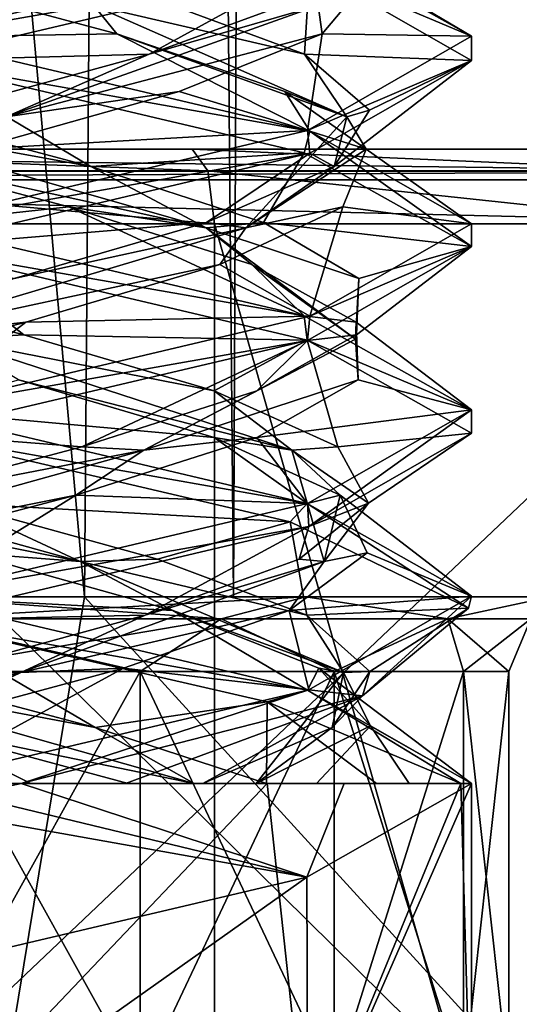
# Model space of a CAD drawing. Header units: millimetres. Extents: x -18.9 to 18.9, y -8.8 to 39.
# Tile 36 of 256: x 0.3 to 1.6, y -4.6 to -2. Entities that reach past the tile are written whole.
import ezdxf

# ---------------------------------------------------------------- set-up
doc = ezdxf.new("R2010")
doc.units = ezdxf.units.MM
doc.header["$LTSCALE"] = 41.718519
for name, color, linetype in [('1', 7, 'CONTINUOUS'), ('1224', 7, 'CONTINUOUS'), ('1232', 7, 'CONTINUOUS'), ('1238', 7, 'CONTINUOUS'), ('1251', 7, 'CONTINUOUS'), ('1253', 7, 'CONTINUOUS'), ('1257', 7, 'CONTINUOUS'), ('1333', 7, 'CONTINUOUS'), ('1336', 7, 'CONTINUOUS'), ('15', 7, 'CONTINUOUS'), ('2014', 7, 'CONTINUOUS'), ('2018', 7, 'CONTINUOUS'), ('2020', 7, 'CONTINUOUS'), ('2021', 7, 'CONTINUOUS'), ('2022', 7, 'CONTINUOUS'), ('2032', 7, 'CONTINUOUS'), ('2033', 7, 'CONTINUOUS'), ('2034', 7, 'CONTINUOUS'), ('2044', 7, 'CONTINUOUS'), ('2045', 7, 'CONTINUOUS'), ('2046', 7, 'CONTINUOUS'), ('2065', 7, 'CONTINUOUS'), ('2066', 7, 'CONTINUOUS'), ('2067', 7, 'CONTINUOUS'), ('2168', 7, 'CONTINUOUS'), ('2169', 7, 'CONTINUOUS'), ('4', 7, 'CONTINUOUS')]:
    doc.layers.add(name, color=color, linetype=linetype)

msp = doc.modelspace()

# ---------------------------------------------------------------- linework, layer by layer
at = {"layer": '1', "color": 7, "linetype": 'Continuous'}
for points in [[(-5.0238, -3.5, 16.659), (0, -6.3, 17.4), (0.4624, -3.5, 17.3939), (-5.0238, -3.5, 16.659)], [(0, -6.3, 17.4), (3.0206, -6.3, 17.1358), (0.4624, -3.5, 17.3939), (0, -6.3, 17.4)], [(0.4624, -3.5, 17.3939), (3.0206, -6.3, 17.1358), (5.9019, -3.5, 16.3685), (0.4624, -3.5, 17.3939)]]:
    msp.add_3dface(points, dxfattribs=at)
at = {"layer": '1224', "color": 7, "linetype": 'Continuous'}
for points in [[(-2.9778, -3.5, -16.9109), (3.5677, -3.5, -17.0303), (-3.0527, -3.5, -17.06), (-2.9778, -3.5, -16.9109)], [(3.5677, -3.5, -17.0303), (0.1803, -3.5, -17.399), (-3.0527, -3.5, -17.06), (3.5677, -3.5, -17.0303)], [(3.5677, -3.5, -17.0303), (-2.9778, -3.5, -16.9109), (3.1569, -3.5, -16.9343), (3.5677, -3.5, -17.0303)], [(-2.9778, -3.5, -16.9109), (2.9655, -3.5, -16.5584), (3.1569, -3.5, -16.9343), (-2.9778, -3.5, -16.9109)], [(2.9655, -3.5, -16.5584), (-2.9778, -3.5, -16.9109), (-1.0555, -3.5, -14.7578), (2.9655, -3.5, -16.5584)], [(0, -3.5, -15.1), (2.9655, -3.5, -16.5584), (-1.0555, -3.5, -14.7578), (0, -3.5, -15.1)], [(-0.8623, -3.5, -10.5837), (0.8623, -3.5, -10.5837), (2.2698, -3.5, -11.5768), (-0.8623, -3.5, -10.5837)], [(-0.8623, -3.5, -10.5837), (2.2698, -3.5, -11.5768), (0, -3.5, -11.5), (-0.8623, -3.5, -10.5837)], [(0, -3.5, -11.5), (2.2698, -3.5, -11.5768), (1.0555, -3.5, -11.8422), (0, -3.5, -11.5)], [(1.0556, -3.5, -14.7578), (2.9655, -3.5, -16.5584), (0, -3.5, -15.1), (1.0556, -3.5, -14.7578)], [(2.2698, -3.5, -11.5768), (2.8483, -3.5, -13.2005), (1.0555, -3.5, -11.8422), (2.2698, -3.5, -11.5768)], [(1.0555, -3.5, -11.8422), (2.8483, -3.5, -13.2005), (1.7117, -3.5, -12.7433), (1.0555, -3.5, -11.8422)], [(1.7117, -3.5, -13.8565), (2.9655, -3.5, -16.5584), (1.0556, -3.5, -14.7578), (1.7117, -3.5, -13.8565)]]:
    msp.add_3dface(points, dxfattribs=at)
at = {"layer": '1232', "color": 7, "linetype": 'Continuous'}
for points in [[(0, -4.8, -11.7), (0, -3.7, -11.7), (0.6123, -3.7, -11.8218), (0, -4.8, -11.7)], [(0, -4.8, -11.7), (0.6123, -3.7, -11.8218), (0.6123, -4.8, -11.8218), (0, -4.8, -11.7)], [(0, -3.7, -14.9), (0, -4.8, -14.9), (0.6123, -4.8, -14.7782), (0, -3.7, -14.9)], [(0.6123, -3.7, -14.7782), (0, -3.7, -14.9), (0.6123, -4.8, -14.7782), (0.6123, -3.7, -14.7782)], [(1.1314, -3.7, -14.4314), (0.6123, -3.7, -14.7782), (1.1314, -4.8, -14.4314), (1.1314, -3.7, -14.4314)], [(1.1314, -4.8, -14.4314), (0.6123, -3.7, -14.7782), (0.6123, -4.8, -14.7782), (1.1314, -4.8, -14.4314)], [(0.6123, -3.7, -11.8218), (1.1314, -3.7, -12.1686), (0.6123, -4.8, -11.8218), (0.6123, -3.7, -11.8218)], [(0.6123, -4.8, -11.8218), (1.1314, -3.7, -12.1686), (1.1314, -4.8, -12.1686), (0.6123, -4.8, -11.8218)], [(1.4782, -3.7, -13.9123), (1.1314, -3.7, -14.4314), (1.4782, -4.8, -13.9123), (1.4782, -3.7, -13.9123)], [(1.4782, -4.8, -13.9123), (1.1314, -3.7, -14.4314), (1.1314, -4.8, -14.4314), (1.4782, -4.8, -13.9123)], [(1.1314, -3.7, -12.1686), (1.4782, -3.7, -12.6877), (1.1314, -4.8, -12.1686), (1.1314, -3.7, -12.1686)], [(1.1314, -4.8, -12.1686), (1.4782, -3.7, -12.6877), (1.4782, -4.8, -12.6877), (1.1314, -4.8, -12.1686)], [(1.6, -3.7, -13.3), (1.4782, -3.7, -13.9123), (1.6, -4.8, -13.3), (1.6, -3.7, -13.3)], [(1.6, -4.8, -13.3), (1.4782, -3.7, -13.9123), (1.4782, -4.8, -13.9123), (1.6, -4.8, -13.3)], [(1.4782, -3.7, -12.6877), (1.6, -3.7, -13.3), (1.4782, -4.8, -12.6877), (1.4782, -3.7, -12.6877)], [(1.4782, -4.8, -12.6877), (1.6, -3.7, -13.3), (1.6, -4.8, -13.3), (1.4782, -4.8, -12.6877)]]:
    msp.add_3dface(points, dxfattribs=at)
at = {"layer": '1238', "color": 7, "linetype": 'Continuous'}
for points in [[(2.425, -2.3, 11.1372), (-2.425, -2.3, 11.1372), (2.425, -2.3, 8.7122), (2.425, -2.3, 11.1372)], [(2.425, -2.3, 8.7122), (-2.425, -2.3, 11.1372), (1.9638, -2.3, 7.2897), (2.425, -2.3, 8.7122)], [(1.9638, -2.3, 7.2897), (-2.425, -2.3, 11.1372), (0.7511, -2.3, 6.4065), (1.9638, -2.3, 7.2897)], [(0.7511, -2.3, 6.4065), (-2.425, -2.3, 11.1372), (-0.7511, -2.3, 6.4065), (0.7511, -2.3, 6.4065)]]:
    msp.add_3dface(points, dxfattribs=at)
at = {"layer": '1251', "color": 7, "linetype": 'Continuous'}
for points in [[(2.425, -7.1, 11.3372), (-2.425, -7.1, 11.3372), (2.425, -2.5, 11.3372), (2.425, -7.1, 11.3372)], [(2.425, -2.5, 11.3372), (-2.425, -7.1, 11.3372), (-2.425, -2.5, 11.3372), (2.425, -2.5, 11.3372)]]:
    msp.add_3dface(points, dxfattribs=at)
at = {"layer": '1253', "color": 7, "linetype": 'Continuous'}
for points in [[(-0.8112, -7.1, 6.2157), (0.8112, -7.1, 6.2157), (-0.8112, -2.5, 6.2157), (-0.8112, -7.1, 6.2157)], [(-0.8112, -2.5, 6.2157), (0.8112, -7.1, 6.2157), (0.8112, -2.5, 6.2157), (-0.8112, -2.5, 6.2157)], [(0.8112, -7.1, 6.2157), (2.1237, -7.1, 7.1693), (0.8112, -2.5, 6.2157), (0.8112, -7.1, 6.2157)], [(0.8112, -2.5, 6.2157), (2.1237, -7.1, 7.1693), (2.1237, -2.5, 7.1693), (0.8112, -2.5, 6.2157)]]:
    msp.add_3dface(points, dxfattribs=at)
at = {"layer": '1257', "color": 7, "linetype": 'Continuous'}
for points in [[(0, -3.5, -11.5), (1.0555, -3.5, -11.8422), (0, -3.5586, -11.6414), (0, -3.5, -11.5)], [(0, -3.5586, -11.6414), (1.0555, -3.5, -11.8422), (0.8293, -3.5586, -11.8636), (0, -3.5586, -11.6414)], [(1.0556, -3.5, -14.7578), (0, -3.5, -15.1), (0.8293, -3.5586, -14.7364), (1.0556, -3.5, -14.7578)], [(0, -3.5, -15.1), (0, -3.5586, -14.9586), (0.8293, -3.5586, -14.7364), (0, -3.5, -15.1)], [(0.8293, -3.5586, -11.8636), (1.0555, -3.5, -11.8422), (1.4364, -3.5586, -12.4707), (0.8293, -3.5586, -11.8636)], [(1.4364, -3.5586, -14.1293), (1.0556, -3.5, -14.7578), (0.8293, -3.5586, -14.7364), (1.4364, -3.5586, -14.1293)], [(1.0555, -3.5, -11.8422), (1.7117, -3.5, -12.7433), (1.4364, -3.5586, -12.4707), (1.0555, -3.5, -11.8422)], [(1.7117, -3.5, -13.8565), (1.0556, -3.5, -14.7578), (1.4364, -3.5586, -14.1293), (1.7117, -3.5, -13.8565)], [(1.4364, -3.5586, -12.4707), (1.7117, -3.5, -12.7433), (1.6586, -3.5586, -13.3), (1.4364, -3.5586, -12.4707)], [(1.6586, -3.5586, -13.3), (1.7117, -3.5, -13.8565), (1.4364, -3.5586, -14.1293), (1.6586, -3.5586, -13.3)], [(0.6123, -3.7, -11.8218), (0, -3.7, -11.7), (0.8293, -3.5586, -11.8636), (0.6123, -3.7, -11.8218)], [(0, -3.7, -11.7), (0, -3.5586, -11.6414), (0.8293, -3.5586, -11.8636), (0, -3.7, -11.7)], [(0, -3.7, -14.9), (0.6123, -3.7, -14.7782), (0, -3.5586, -14.9586), (0, -3.7, -14.9)], [(0, -3.5586, -14.9586), (0.6123, -3.7, -14.7782), (0.8293, -3.5586, -14.7364), (0, -3.5586, -14.9586)], [(0.6123, -3.7, -14.7782), (1.1314, -3.7, -14.4314), (0.8293, -3.5586, -14.7364), (0.6123, -3.7, -14.7782)], [(1.1314, -3.7, -12.1686), (0.6123, -3.7, -11.8218), (0.8293, -3.5586, -11.8636), (1.1314, -3.7, -12.1686)], [(1.1314, -3.7, -14.4314), (1.4364, -3.5586, -14.1293), (0.8293, -3.5586, -14.7364), (1.1314, -3.7, -14.4314)], [(1.1314, -3.7, -12.1686), (0.8293, -3.5586, -11.8636), (1.4364, -3.5586, -12.4707), (1.1314, -3.7, -12.1686)], [(1.1314, -3.7, -14.4314), (1.4782, -3.7, -13.9123), (1.4364, -3.5586, -14.1293), (1.1314, -3.7, -14.4314)], [(1.4782, -3.7, -12.6877), (1.1314, -3.7, -12.1686), (1.4364, -3.5586, -12.4707), (1.4782, -3.7, -12.6877)], [(1.4782, -3.7, -13.9123), (1.6, -3.7, -13.3), (1.4364, -3.5586, -14.1293), (1.4782, -3.7, -13.9123)], [(1.6, -3.7, -13.3), (1.6586, -3.5586, -13.3), (1.4364, -3.5586, -14.1293), (1.6, -3.7, -13.3)], [(1.4782, -3.7, -12.6877), (1.4364, -3.5586, -12.4707), (1.6586, -3.5586, -13.3), (1.4782, -3.7, -12.6877)], [(1.6, -3.7, -13.3), (1.4782, -3.7, -12.6877), (1.6586, -3.5586, -13.3), (1.6, -3.7, -13.3)]]:
    msp.add_3dface(points, dxfattribs=at)
at = {"layer": '1333', "color": 7, "linetype": 'Continuous'}
for points in [[(0.7931, -2.3586, 6.2714), (-0.7511, -2.3, 6.4065), (-0.7931, -2.3586, 6.2714), (0.7931, -2.3586, 6.2714)], [(0.7511, -2.3, 6.4065), (-0.7511, -2.3, 6.4065), (0.7931, -2.3586, 6.2714), (0.7511, -2.3, 6.4065)], [(1.9638, -2.3, 7.2897), (0.7511, -2.3, 6.4065), (2.0763, -2.3586, 7.2037), (1.9638, -2.3, 7.2897)], [(2.0763, -2.3586, 7.2037), (0.7511, -2.3, 6.4065), (0.7931, -2.3586, 6.2714), (2.0763, -2.3586, 7.2037)], [(-0.8112, -2.5, 6.2157), (0.8112, -2.5, 6.2157), (-0.7931, -2.3586, 6.2714), (-0.8112, -2.5, 6.2157)], [(0.8112, -2.5, 6.2157), (0.7931, -2.3586, 6.2714), (-0.7931, -2.3586, 6.2714), (0.8112, -2.5, 6.2157)], [(0.8112, -2.5, 6.2157), (2.1237, -2.5, 7.1693), (0.7931, -2.3586, 6.2714), (0.8112, -2.5, 6.2157)], [(2.1237, -2.5, 7.1693), (2.0763, -2.3586, 7.2037), (0.7931, -2.3586, 6.2714), (2.1237, -2.5, 7.1693)]]:
    msp.add_3dface(points, dxfattribs=at)
at = {"layer": '1336', "color": 7, "linetype": 'Continuous'}
for points in [[(-2.425, -2.3, 11.1372), (2.425, -2.3, 11.1372), (2.425, -2.3603, 11.2804), (-2.425, -2.3, 11.1372)], [(-2.425, -2.3591, 11.2792), (-2.425, -2.3, 11.1372), (2.425, -2.3603, 11.2804), (-2.425, -2.3591, 11.2792)], [(-2.425, -2.3825, 11.299), (-2.425, -2.3591, 11.2792), (2.425, -2.3603, 11.2804), (-2.425, -2.3825, 11.299)], [(2.425, -2.3827, 11.2992), (-2.425, -2.3825, 11.299), (2.425, -2.3603, 11.2804), (2.425, -2.3827, 11.2992)], [(2.425, -2.5, 11.3372), (-2.425, -2.5, 11.3372), (-2.425, -2.3825, 11.299), (2.425, -2.5, 11.3372)], [(2.425, -2.5, 11.3372), (-2.425, -2.3825, 11.299), (2.425, -2.3827, 11.2992), (2.425, -2.5, 11.3372)]]:
    msp.add_3dface(points, dxfattribs=at)
at = {"layer": '15', "color": 7, "linetype": 'Continuous'}
for points in [[(-5.0238, -3.5, 16.659), (0.4624, -3.5, 17.3939), (-2.2237, 26.4, 17.2571), (-5.0238, -3.5, 16.659)], [(0.4624, -3.5, 17.3939), (0.6996, 26.4, 17.3858), (-2.2237, 26.4, 17.2571), (0.4624, -3.5, 17.3939)], [(0.4624, -3.5, 17.3939), (5.9019, -3.5, 16.3685), (0.6996, 26.4, 17.3858), (0.4624, -3.5, 17.3939)], [(5.9019, -3.5, 16.3685), (3.603, 26.4, 17.0228), (0.6996, 26.4, 17.3858), (5.9019, -3.5, 16.3685)], [(3.0206, -6.3, -17.1358), (0, -6.3, -17.4), (0.1803, -3.5, -17.399), (3.0206, -6.3, -17.1358)], [(3.5677, -3.5, -17.0303), (3.0206, -6.3, -17.1358), (0.1803, -3.5, -17.399), (3.5677, -3.5, -17.0303)]]:
    msp.add_3dface(points, dxfattribs=at)
at = {"layer": '2014', "color": 7, "linetype": 'Continuous'}
for points in [[(0.2926, -4, -11.8288), (0.1471, -4.0312, -11.8072), (1.0584, -4.2507, -12.2371), (0.2926, -4, -11.8288)], [(1.159, -4, -12.3478), (0.2926, -4, -11.8288), (1.0584, -4.2507, -12.2371), (1.159, -4, -12.3478)], [(1.5, -4, -13.3), (1.159, -4, -12.3478), (1.0584, -4.2507, -12.2371), (1.5, -4, -13.3)], [(0.1471, -4.0312, -11.8072), (0, -4.0625, -11.8), (1.0584, -4.2507, -12.2371), (0.1471, -4.0312, -11.8072)], [(1.0584, -4.2507, -12.2371), (0, -4.0625, -11.8), (0, -4.5, -11.8), (1.0584, -4.2507, -12.2371)]]:
    msp.add_3dface(points, dxfattribs=at)
at = {"layer": '2018', "color": 7, "linetype": 'Continuous'}
for points in [[(0, -3.5625, -14.8), (0, -3.5, -14.8), (1.0607, -3.75, -14.3606), (0, -3.5625, -14.8)], [(0, -3.5625, -14.8), (1.0607, -3.75, -14.3606), (0.952, -3.7814, -14.4592), (0, -3.5625, -14.8)], [(0.952, -3.7814, -14.4592), (1.0607, -3.75, -14.3606), (1.4712, -4, -13.5926), (0.952, -3.7814, -14.4592)], [(1.0607, -3.75, -14.3606), (1.5, -4, -13.3), (1.4712, -4, -13.5926), (1.0607, -3.75, -14.3606)], [(0, -5, -14.8), (0, -4, -14.8), (0.952, -4, -14.4592), (0, -5, -14.8)], [(1.0602, -5, -14.361), (0, -5, -14.8), (0.952, -4, -14.4592), (1.0602, -5, -14.361)], [(1.4712, -4, -13.5926), (1.0602, -5, -14.361), (0.952, -4, -14.4592), (1.4712, -4, -13.5926)], [(1.5, -4, -13.3), (1.0584, -4.2507, -12.2371), (1.061, -5, -12.2398), (1.5, -4, -13.3)], [(1.4999, -5, -13.3007), (1.0602, -5, -14.361), (1.4712, -4, -13.5926), (1.4999, -5, -13.3007)], [(1.5, -4, -13.3), (1.061, -5, -12.2398), (1.4999, -5, -13.3007), (1.5, -4, -13.3)], [(1.5, -4, -13.3), (1.4999, -5, -13.3007), (1.4712, -4, -13.5926), (1.5, -4, -13.3)], [(1.0584, -4.2507, -12.2371), (0, -4.5, -11.8), (0.0004, -5, -11.8001), (1.0584, -4.2507, -12.2371)], [(1.0584, -4.2507, -12.2371), (0.0004, -5, -11.8001), (1.061, -5, -12.2398), (1.0584, -4.2507, -12.2371)]]:
    msp.add_3dface(points, dxfattribs=at)
at = {"layer": '2020', "color": 7, "linetype": 'Continuous'}
for points in [[(0.5497, -1.9913, -14.3996), (0, -2, -14.8), (-0.0268, -1.8368, -14.5291), (0.5497, -1.9913, -14.3996)], [(0, -2, -14.8), (0.5497, -1.9913, -14.3996), (1.0669, -2.2519, -14.3544), (0, -2, -14.8)], [(0.5497, -1.9913, -14.3996), (0.9993, -2.1458, -14.0161), (1.0669, -2.2519, -14.3544), (0.5497, -1.9913, -14.3996)], [(0.9993, -2.1458, -14.0161), (1.218, -2.3003, -13.4671), (1.0669, -2.2519, -14.3544), (0.9993, -2.1458, -14.0161)], [(1.0669, -2.2519, -14.3544), (1.218, -2.3003, -13.4671), (1.5, -2.5003, -13.2987), (1.0669, -2.2519, -14.3544)], [(1.218, -2.3003, -13.4671), (1.1552, -2.4549, -12.8795), (1.5, -2.5003, -13.2987), (1.218, -2.3003, -13.4671)], [(1.1552, -2.4549, -12.8795), (0.8256, -2.6094, -12.3891), (1.067, -2.7481, -12.2457), (1.1552, -2.4549, -12.8795)], [(1.5, -2.5003, -13.2987), (1.1552, -2.4549, -12.8795), (1.067, -2.7481, -12.2457), (1.5, -2.5003, -13.2987)], [(0.8256, -2.6094, -12.3891), (0.3052, -2.7639, -12.1091), (1.067, -2.7481, -12.2457), (0.8256, -2.6094, -12.3891)], [(-0.2857, -2.9184, -12.1043), (0, -3, -11.8), (0.3052, -2.7639, -12.1091), (-0.2857, -2.9184, -12.1043)], [(0.3052, -2.7639, -12.1091), (0, -3, -11.8), (1.067, -2.7481, -12.2457), (0.3052, -2.7639, -12.1091)], [(0.3191, -4, -14.6328), (0, -4, -14.8), (0.0067, -3.8455, -14.5293), (0.3191, -4, -14.6328)], [(0.5795, -4, -14.3842), (0.3191, -4, -14.6328), (0.0067, -3.8455, -14.5293), (0.5795, -4, -14.3842)]]:
    msp.add_3dface(points, dxfattribs=at)
at = {"layer": '2021', "color": 7, "linetype": 'Continuous'}
for points in [[(0.5497, -1.9913, -14.3996), (-0.0268, -1.8368, -14.5291), (0.4882, -1.9154, -14.3888), (0.5497, -1.9913, -14.3996)], [(1.0521, -2.0457, -13.9359), (0.4882, -1.9154, -14.3888), (0.6476, -1.8954, -14.3449), (1.0521, -2.0457, -13.9359)], [(1.1662, -2.2133, -13.553), (0.5497, -1.9913, -14.3996), (0.4882, -1.9154, -14.3888), (1.1662, -2.2133, -13.553)], [(1.1662, -2.2133, -13.553), (0.4882, -1.9154, -14.3888), (1.0521, -2.0457, -13.9359), (1.1662, -2.2133, -13.553)], [(0.9993, -2.1458, -14.0161), (0.5497, -1.9913, -14.3996), (1.1662, -2.2133, -13.553), (0.9993, -2.1458, -14.0161)], [(1.2262, -2.196, -13.3877), (1.1662, -2.2133, -13.553), (1.0521, -2.0457, -13.9359), (1.2262, -2.196, -13.3877)], [(1.218, -2.3003, -13.4671), (0.9993, -2.1458, -14.0161), (1.1662, -2.2133, -13.553), (1.218, -2.3003, -13.4671)], [(0.8955, -2.5111, -12.5113), (1.218, -2.3003, -13.4671), (1.1662, -2.2133, -13.553), (0.8955, -2.5111, -12.5113)], [(0.8955, -2.5111, -12.5113), (1.1662, -2.2133, -13.553), (1.1319, -2.3464, -12.8203), (0.8955, -2.5111, -12.5113)], [(1.1319, -2.3464, -12.8203), (1.1662, -2.2133, -13.553), (1.2262, -2.196, -13.3877), (1.1319, -2.3464, -12.8203)], [(1.1552, -2.4549, -12.8795), (1.218, -2.3003, -13.4671), (0.8955, -2.5111, -12.5113), (1.1552, -2.4549, -12.8795)], [(0.7898, -2.4967, -12.3579), (0.8955, -2.5111, -12.5113), (1.1319, -2.3464, -12.8203), (0.7898, -2.4967, -12.3579)], [(0.8256, -2.6094, -12.3891), (1.1552, -2.4549, -12.8795), (0.8955, -2.5111, -12.5113), (0.8256, -2.6094, -12.3891)], [(0.2747, -2.647, -12.1017), (0.8955, -2.5111, -12.5113), (0.7898, -2.4967, -12.3579), (0.2747, -2.647, -12.1017)], [(-0.1036, -2.8089, -12.1112), (0.8256, -2.6094, -12.3891), (0.8955, -2.5111, -12.5113), (-0.1036, -2.8089, -12.1112)], [(-0.1036, -2.8089, -12.1112), (0.8955, -2.5111, -12.5113), (0.2747, -2.647, -12.1017), (-0.1036, -2.8089, -12.1112)], [(0.3052, -2.7639, -12.1091), (0.8256, -2.6094, -12.3891), (-0.1036, -2.8089, -12.1112), (0.3052, -2.7639, -12.1091)], [(-0.2857, -2.9184, -12.1043), (0.3052, -2.7639, -12.1091), (-0.1036, -2.8089, -12.1112), (-0.2857, -2.9184, -12.1043)], [(0.4915, -3.8497, -14.4268), (-0.2925, -3.7024, -14.4569), (-0.0749, -3.6993, -14.5271), (0.4915, -3.8497, -14.4268)], [(0.757, -4, -14.2224), (0.0067, -3.8455, -14.5293), (-0.2925, -3.7024, -14.4569), (0.757, -4, -14.2224)], [(0.757, -4, -14.2224), (-0.2925, -3.7024, -14.4569), (0.4915, -3.8497, -14.4268), (0.757, -4, -14.2224)], [(0.5795, -4, -14.3842), (0.0067, -3.8455, -14.5293), (0.757, -4, -14.2224), (0.5795, -4, -14.3842)], [(0.9503, -4, -14.0799), (0.757, -4, -14.2224), (0.4915, -3.8497, -14.4268), (0.9503, -4, -14.0799)]]:
    msp.add_3dface(points, dxfattribs=at)
at = {"layer": '2022', "color": 7, "linetype": 'Continuous'}
for points in [[(1.0521, -2.0457, -13.9359), (0.6476, -1.8954, -14.3449), (1.0669, -1.8144, -14.3544), (1.0521, -2.0457, -13.9359)], [(1.5, -2.0628, -13.2987), (1.0521, -2.0457, -13.9359), (1.0669, -1.8144, -14.3544), (1.5, -2.0628, -13.2987)], [(1.2262, -2.196, -13.3877), (1.0521, -2.0457, -13.9359), (1.5, -2.0628, -13.2987), (1.2262, -2.196, -13.3877)], [(1.067, -2.3106, -12.2457), (1.1319, -2.3464, -12.8203), (1.5, -2.0628, -13.2987), (1.067, -2.3106, -12.2457)], [(1.1319, -2.3464, -12.8203), (1.2262, -2.196, -13.3877), (1.5, -2.0628, -13.2987), (1.1319, -2.3464, -12.8203)], [(0, -2.5625, -11.8), (0.7898, -2.4967, -12.3579), (1.067, -2.3106, -12.2457), (0, -2.5625, -11.8)], [(0.7898, -2.4967, -12.3579), (1.1319, -2.3464, -12.8203), (1.067, -2.3106, -12.2457), (0.7898, -2.4967, -12.3579)], [(0, -2.5625, -11.8), (0.2747, -2.647, -12.1017), (0.7898, -2.4967, -12.3579), (0, -2.5625, -11.8)], [(0, -3.5625, -14.8), (0.4915, -3.8497, -14.4268), (-0.0749, -3.6993, -14.5271), (0, -3.5625, -14.8)], [(0, -3.5625, -14.8), (0.952, -3.7814, -14.4592), (0.4915, -3.8497, -14.4268), (0, -3.5625, -14.8)], [(0.952, -3.7814, -14.4592), (0.9503, -4, -14.0799), (0.4915, -3.8497, -14.4268), (0.952, -3.7814, -14.4592)], [(0.9503, -4, -14.0799), (0.952, -3.7814, -14.4592), (1.2453, -4, -13.8726), (0.9503, -4, -14.0799)], [(0.952, -3.7814, -14.4592), (1.4712, -4, -13.5926), (1.2453, -4, -13.8726), (0.952, -3.7814, -14.4592)]]:
    msp.add_3dface(points, dxfattribs=at)
at = {"layer": '2032', "color": 7, "linetype": 'Continuous'}
for points in [[(1.0613, -1.7502, -14.36), (1.2291, -1.8368, -13.3268), (1.5, -1.9979, -13.3098), (1.0613, -1.7502, -14.36)], [(1.2291, -1.8368, -13.3268), (1.0996, -1.9913, -12.7503), (1.5, -1.9979, -13.3098), (1.2291, -1.8368, -13.3268)], [(1.0996, -1.9913, -12.7503), (0.7161, -2.1458, -12.3007), (1.0602, -2.2501, -12.2389), (1.0996, -1.9913, -12.7503)], [(1.5, -1.9979, -13.3098), (1.0996, -1.9913, -12.7503), (1.0602, -2.2501, -12.2389), (1.5, -1.9979, -13.3098)], [(0.7161, -2.1458, -12.3007), (0.1671, -2.3003, -12.082), (1.0602, -2.2501, -12.2389), (0.7161, -2.1458, -12.3007)], [(0.1671, -2.3003, -12.082), (0, -2.5, -11.8), (1.0602, -2.2501, -12.2389), (0.1671, -2.3003, -12.082)], [(0.6996, -3.5365, -14.3109), (0, -3.5, -14.8), (0.1472, -3.3819, -14.5205), (0.6996, -3.5365, -14.3109)], [(1.0607, -3.75, -14.3606), (0, -3.5, -14.8), (0.6996, -3.5365, -14.3109), (1.0607, -3.75, -14.3606)], [(1.0905, -3.691, -13.8677), (1.0607, -3.75, -14.3606), (0.6996, -3.5365, -14.3109), (1.0905, -3.691, -13.8677)], [(1.5, -4, -13.3), (1.0607, -3.75, -14.3606), (1.0905, -3.691, -13.8677), (1.5, -4, -13.3)], [(1.2293, -3.8455, -13.2933), (1.5, -4, -13.3), (1.0905, -3.691, -13.8677), (1.2293, -3.8455, -13.2933)], [(1.0842, -4, -12.7205), (1.3328, -4, -12.9809), (1.2293, -3.8455, -13.2933), (1.0842, -4, -12.7205)], [(1.3328, -4, -12.9809), (1.5, -4, -13.3), (1.2293, -3.8455, -13.2933), (1.3328, -4, -12.9809)]]:
    msp.add_3dface(points, dxfattribs=at)
at = {"layer": '2033', "color": 7, "linetype": 'Continuous'}
for points in [[(1.0996, -1.9913, -12.7503), (1.2291, -1.8368, -13.3268), (1.0888, -1.9154, -12.8118), (1.0996, -1.9913, -12.7503)], [(0.6359, -2.0457, -12.2479), (1.0888, -1.9154, -12.8118), (1.0449, -1.8954, -12.6524), (0.6359, -2.0457, -12.2479)], [(0.253, -2.2133, -12.1338), (1.0996, -1.9913, -12.7503), (1.0888, -1.9154, -12.8118), (0.253, -2.2133, -12.1338)], [(0.253, -2.2133, -12.1338), (1.0888, -1.9154, -12.8118), (0.6359, -2.0457, -12.2479), (0.253, -2.2133, -12.1338)], [(0.7161, -2.1458, -12.3007), (1.0996, -1.9913, -12.7503), (0.253, -2.2133, -12.1338), (0.7161, -2.1458, -12.3007)], [(0.0877, -2.196, -12.0738), (0.253, -2.2133, -12.1338), (0.6359, -2.0457, -12.2479), (0.0877, -2.196, -12.0738)], [(0.1671, -2.3003, -12.082), (0.7161, -2.1458, -12.3007), (0.253, -2.2133, -12.1338), (0.1671, -2.3003, -12.082)], [(0.4509, -3.4046, -14.4048), (-0.4393, -3.2274, -14.4482), (-0.6219, -3.1068, -14.3184), (0.4509, -3.4046, -14.4048)], [(0.4509, -3.4046, -14.4048), (-0.6219, -3.1068, -14.3184), (0.1141, -3.2483, -14.5241), (0.4509, -3.4046, -14.4048)], [(0.1472, -3.3819, -14.5205), (-0.4393, -3.2274, -14.4482), (0.4509, -3.4046, -14.4048), (0.1472, -3.3819, -14.5205)], [(0.6585, -3.3987, -14.3381), (0.4509, -3.4046, -14.4048), (0.1141, -3.2483, -14.5241), (0.6585, -3.3987, -14.3381)], [(0.6996, -3.5365, -14.3109), (0.1472, -3.3819, -14.5205), (0.4509, -3.4046, -14.4048), (0.6996, -3.5365, -14.3109)], [(1.0587, -3.549, -13.9249), (0.4509, -3.4046, -14.4048), (0.6585, -3.3987, -14.3381), (1.0587, -3.549, -13.9249)], [(1.1569, -3.7024, -13.5925), (0.6996, -3.5365, -14.3109), (0.4509, -3.4046, -14.4048), (1.1569, -3.7024, -13.5925)], [(1.1569, -3.7024, -13.5925), (0.4509, -3.4046, -14.4048), (1.0587, -3.549, -13.9249), (1.1569, -3.7024, -13.5925)], [(1.0905, -3.691, -13.8677), (0.6996, -3.5365, -14.3109), (1.1569, -3.7024, -13.5925), (1.0905, -3.691, -13.8677)], [(1.2271, -3.6993, -13.3749), (1.1569, -3.7024, -13.5925), (1.0587, -3.549, -13.9249), (1.2271, -3.6993, -13.3749)], [(1.2293, -3.8455, -13.2933), (1.0905, -3.691, -13.8677), (1.1569, -3.7024, -13.5925), (1.2293, -3.8455, -13.2933)], [(0.9224, -4, -12.543), (1.2293, -3.8455, -13.2933), (1.1569, -3.7024, -13.5925), (0.9224, -4, -12.543)], [(0.9224, -4, -12.543), (1.1569, -3.7024, -13.5925), (1.1268, -3.8497, -12.8085), (0.9224, -4, -12.543)], [(1.1268, -3.8497, -12.8085), (1.1569, -3.7024, -13.5925), (1.2271, -3.6993, -13.3749), (1.1268, -3.8497, -12.8085)], [(0.7799, -4, -12.3497), (0.9224, -4, -12.543), (1.1268, -3.8497, -12.8085), (0.7799, -4, -12.3497)], [(1.0842, -4, -12.7205), (1.2293, -3.8455, -13.2933), (0.9224, -4, -12.543), (1.0842, -4, -12.7205)]]:
    msp.add_3dface(points, dxfattribs=at)
at = {"layer": '2034', "color": 7, "linetype": 'Continuous'}
for points in [[(0, -2.0625, -11.8), (0.6359, -2.0457, -12.2479), (1.0602, -1.8126, -12.2389), (0, -2.0625, -11.8)], [(0.6359, -2.0457, -12.2479), (1.0449, -1.8954, -12.6524), (1.0602, -1.8126, -12.2389), (0.6359, -2.0457, -12.2479)], [(0, -2.0625, -11.8), (0.0877, -2.196, -12.0738), (0.6359, -2.0457, -12.2479), (0, -2.0625, -11.8)], [(0.1141, -3.2483, -14.5241), (0, -3.0625, -14.8), (1.0136, -3.2987, -14.4057), (0.1141, -3.2483, -14.5241)], [(0.6585, -3.3987, -14.3381), (0.1141, -3.2483, -14.5241), (1.0136, -3.2987, -14.4057), (0.6585, -3.3987, -14.3381)], [(1.0587, -3.549, -13.9249), (0.6585, -3.3987, -14.3381), (1.0136, -3.2987, -14.4057), (1.0587, -3.549, -13.9249)], [(1.4921, -3.5298, -13.4537), (1.0587, -3.549, -13.9249), (1.0136, -3.2987, -14.4057), (1.4921, -3.5298, -13.4537)], [(1.2271, -3.6993, -13.3749), (1.0587, -3.549, -13.9249), (1.4921, -3.5298, -13.4537), (1.2271, -3.6993, -13.3749)], [(1.2077, -3.7646, -12.4104), (1.2271, -3.6993, -13.3749), (1.4921, -3.5298, -13.4537), (1.2077, -3.7646, -12.4104)], [(1.1268, -3.8497, -12.8085), (1.2271, -3.6993, -13.3749), (1.2077, -3.7646, -12.4104), (1.1268, -3.8497, -12.8085)], [(0.2926, -4, -11.8288), (0.5726, -4, -12.0547), (1.2077, -3.7646, -12.4104), (0.2926, -4, -11.8288)], [(0.5726, -4, -12.0547), (0.7799, -4, -12.3497), (1.2077, -3.7646, -12.4104), (0.5726, -4, -12.0547)], [(0.7799, -4, -12.3497), (1.1268, -3.8497, -12.8085), (1.2077, -3.7646, -12.4104), (0.7799, -4, -12.3497)]]:
    msp.add_3dface(points, dxfattribs=at)
at = {"layer": '2044', "color": 7, "linetype": 'Continuous'}
for points in [[(0.0268, -1.8368, -12.0709), (0, -2, -11.8), (1.0695, -1.7474, -12.2482), (0.0268, -1.8368, -12.0709)], [(0.8106, -3.0729, -14.2243), (0, -3, -14.8), (0.2857, -2.9184, -14.4957), (0.8106, -3.0729, -14.2243)], [(0, -3, -14.8), (0.8106, -3.0729, -14.2243), (1.0594, -3.2496, -14.3619), (0, -3, -14.8)], [(0.8106, -3.0729, -14.2243), (1.1482, -3.2274, -13.7393), (1.0594, -3.2496, -14.3619), (0.8106, -3.0729, -14.2243)], [(1.0594, -3.2496, -14.3619), (1.1482, -3.2274, -13.7393), (1.5, -3.4983, -13.3079), (1.0594, -3.2496, -14.3619)], [(1.1482, -3.2274, -13.7393), (1.2205, -3.3819, -13.1528), (1.5, -3.4983, -13.3079), (1.1482, -3.2274, -13.7393)], [(1.2205, -3.3819, -13.1528), (1.0109, -3.5365, -12.6004), (1.5, -3.4983, -13.3079), (1.2205, -3.3819, -13.1528)], [(1.5, -3.4983, -13.3079), (1.0109, -3.5365, -12.6004), (1.0636, -3.7491, -12.2423), (1.5, -3.4983, -13.3079)], [(1.0109, -3.5365, -12.6004), (0.5677, -3.691, -12.2095), (1.0636, -3.7491, -12.2423), (1.0109, -3.5365, -12.6004)], [(-0.0067, -3.8455, -12.0707), (0, -4, -11.8), (0.5677, -3.691, -12.2095), (-0.0067, -3.8455, -12.0707)], [(0.5677, -3.691, -12.2095), (0, -4, -11.8), (1.0636, -3.7491, -12.2423), (0.5677, -3.691, -12.2095)]]:
    msp.add_3dface(points, dxfattribs=at)
at = {"layer": '2045', "color": 7, "linetype": 'Continuous'}
for points in [[(0.3005, -2.7973, -14.4921), (0.1036, -2.8089, -14.4888), (-0.2747, -2.647, -14.4983), (0.3005, -2.7973, -14.4921)], [(0.8099, -2.9477, -14.2249), (0.1036, -2.8089, -14.4888), (0.3005, -2.7973, -14.4921), (0.8099, -2.9477, -14.2249)], [(1.0184, -3.1068, -13.9219), (0.2857, -2.9184, -14.4957), (0.1036, -2.8089, -14.4888), (1.0184, -3.1068, -13.9219)], [(1.0184, -3.1068, -13.9219), (0.1036, -2.8089, -14.4888), (0.8099, -2.9477, -14.2249), (1.0184, -3.1068, -13.9219)], [(0.8106, -3.0729, -14.2243), (0.2857, -2.9184, -14.4957), (1.0184, -3.1068, -13.9219), (0.8106, -3.0729, -14.2243)], [(1.142, -3.098, -13.7552), (1.0184, -3.1068, -13.9219), (0.8099, -2.9477, -14.2249), (1.142, -3.098, -13.7552)], [(1.1482, -3.2274, -13.7393), (0.8106, -3.0729, -14.2243), (1.0184, -3.1068, -13.9219), (1.1482, -3.2274, -13.7393)], [(1.2241, -3.2483, -13.1859), (1.0184, -3.1068, -13.9219), (1.142, -3.098, -13.7552), (1.2241, -3.2483, -13.1859)], [(1.1048, -3.4046, -12.8491), (1.1482, -3.2274, -13.7393), (1.0184, -3.1068, -13.9219), (1.1048, -3.4046, -12.8491)], [(1.1048, -3.4046, -12.8491), (1.0184, -3.1068, -13.9219), (1.2241, -3.2483, -13.1859), (1.1048, -3.4046, -12.8491)], [(1.2205, -3.3819, -13.1528), (1.1482, -3.2274, -13.7393), (1.1048, -3.4046, -12.8491), (1.2205, -3.3819, -13.1528)], [(1.0381, -3.3987, -12.6415), (1.1048, -3.4046, -12.8491), (1.2241, -3.2483, -13.1859), (1.0381, -3.3987, -12.6415)], [(0.6249, -3.549, -12.2413), (1.1048, -3.4046, -12.8491), (1.0381, -3.3987, -12.6415), (0.6249, -3.549, -12.2413)], [(1.0109, -3.5365, -12.6004), (1.2205, -3.3819, -13.1528), (1.1048, -3.4046, -12.8491), (1.0109, -3.5365, -12.6004)], [(0.2925, -3.7024, -12.1431), (1.0109, -3.5365, -12.6004), (1.1048, -3.4046, -12.8491), (0.2925, -3.7024, -12.1431)], [(0.2925, -3.7024, -12.1431), (1.1048, -3.4046, -12.8491), (0.6249, -3.549, -12.2413), (0.2925, -3.7024, -12.1431)], [(0.0749, -3.6993, -12.0729), (0.2925, -3.7024, -12.1431), (0.6249, -3.549, -12.2413), (0.0749, -3.6993, -12.0729)], [(0.5677, -3.691, -12.2095), (1.0109, -3.5365, -12.6004), (0.2925, -3.7024, -12.1431), (0.5677, -3.691, -12.2095)], [(-0.0067, -3.8455, -12.0707), (0.5677, -3.691, -12.2095), (0.2925, -3.7024, -12.1431), (-0.0067, -3.8455, -12.0707)], [(-0.757, -4, -12.3776), (-0.0067, -3.8455, -12.0707), (0.2925, -3.7024, -12.1431), (-0.757, -4, -12.3776)], [(-0.757, -4, -12.3776), (0.2925, -3.7024, -12.1431), (-0.4915, -3.8497, -12.1732), (-0.757, -4, -12.3776)], [(-0.4915, -3.8497, -12.1732), (0.2925, -3.7024, -12.1431), (0.0749, -3.6993, -12.0729), (-0.4915, -3.8497, -12.1732)]]:
    msp.add_3dface(points, dxfattribs=at)
at = {"layer": '2046', "color": 7, "linetype": 'Continuous'}
for points in [[(0, -2.5625, -14.8), (0.3005, -2.7973, -14.4921), (-0.2747, -2.647, -14.4983), (0, -2.5625, -14.8)], [(0.3005, -2.7973, -14.4921), (0, -2.5625, -14.8), (1.0594, -2.8121, -14.3619), (0.3005, -2.7973, -14.4921)], [(0.8099, -2.9477, -14.2249), (0.3005, -2.7973, -14.4921), (1.0594, -2.8121, -14.3619), (0.8099, -2.9477, -14.2249)], [(1.142, -3.098, -13.7552), (0.8099, -2.9477, -14.2249), (1.0594, -2.8121, -14.3619), (1.142, -3.098, -13.7552)], [(1.5, -3.0608, -13.3079), (1.142, -3.098, -13.7552), (1.0594, -2.8121, -14.3619), (1.5, -3.0608, -13.3079)], [(1.0636, -3.3116, -12.2423), (1.2241, -3.2483, -13.1859), (1.5, -3.0608, -13.3079), (1.0636, -3.3116, -12.2423)], [(1.2241, -3.2483, -13.1859), (1.142, -3.098, -13.7552), (1.5, -3.0608, -13.3079), (1.2241, -3.2483, -13.1859)], [(1.0381, -3.3987, -12.6415), (1.2241, -3.2483, -13.1859), (1.0636, -3.3116, -12.2423), (1.0381, -3.3987, -12.6415)], [(0, -3.5625, -11.8), (0.6249, -3.549, -12.2413), (1.0636, -3.3116, -12.2423), (0, -3.5625, -11.8)], [(0.6249, -3.549, -12.2413), (1.0381, -3.3987, -12.6415), (1.0636, -3.3116, -12.2423), (0.6249, -3.549, -12.2413)], [(0, -3.5625, -11.8), (0.0749, -3.6993, -12.0729), (0.6249, -3.549, -12.2413), (0, -3.5625, -11.8)]]:
    msp.add_3dface(points, dxfattribs=at)
at = {"layer": '2065', "color": 7, "linetype": 'Continuous'}
for points in [[(0.4205, -2.4549, -14.4552), (0, -2.5, -14.8), (-0.1671, -2.3003, -14.518), (0.4205, -2.4549, -14.4552)], [(0, -2.5, -14.8), (0.4205, -2.4549, -14.4552), (1.0513, -2.7472, -14.3699), (0, -2.5, -14.8)], [(0.4205, -2.4549, -14.4552), (0.9109, -2.6094, -14.1256), (1.0513, -2.7472, -14.3699), (0.4205, -2.4549, -14.4552)], [(0.9109, -2.6094, -14.1256), (1.1909, -2.7639, -13.6052), (1.0513, -2.7472, -14.3699), (0.9109, -2.6094, -14.1256)], [(1.0513, -2.7472, -14.3699), (1.1909, -2.7639, -13.6052), (1.5, -2.9987, -13.3062), (1.0513, -2.7472, -14.3699)], [(1.1909, -2.7639, -13.6052), (1.1957, -2.9184, -13.0143), (1.5, -2.9987, -13.3062), (1.1909, -2.7639, -13.6052)], [(1.1957, -2.9184, -13.0143), (0.9243, -3.0729, -12.4894), (1.5, -2.9987, -13.3062), (1.1957, -2.9184, -13.0143)], [(1.5, -2.9987, -13.3062), (0.9243, -3.0729, -12.4894), (1.0608, -3.25, -12.2395), (1.5, -2.9987, -13.3062)], [(0.9243, -3.0729, -12.4894), (0.4393, -3.2274, -12.1518), (1.0608, -3.25, -12.2395), (0.9243, -3.0729, -12.4894)], [(-0.1472, -3.3819, -12.0795), (0, -3.5, -11.8), (0.4393, -3.2274, -12.1518), (-0.1472, -3.3819, -12.0795)], [(0.4393, -3.2274, -12.1518), (0, -3.5, -11.8), (1.0608, -3.25, -12.2395), (0.4393, -3.2274, -12.1518)]]:
    msp.add_3dface(points, dxfattribs=at)
at = {"layer": '2066', "color": 7, "linetype": 'Continuous'}
for points in [[(0.4797, -2.3464, -14.4319), (-0.253, -2.2133, -14.4662), (-0.0877, -2.196, -14.5262), (0.4797, -2.3464, -14.4319)], [(0.7887, -2.5111, -14.1955), (-0.1671, -2.3003, -14.518), (-0.253, -2.2133, -14.4662), (0.7887, -2.5111, -14.1955)], [(0.7887, -2.5111, -14.1955), (-0.253, -2.2133, -14.4662), (0.4797, -2.3464, -14.4319), (0.7887, -2.5111, -14.1955)], [(0.4205, -2.4549, -14.4552), (-0.1671, -2.3003, -14.518), (0.7887, -2.5111, -14.1955), (0.4205, -2.4549, -14.4552)], [(0.9421, -2.4967, -14.0898), (0.7887, -2.5111, -14.1955), (0.4797, -2.3464, -14.4319), (0.9421, -2.4967, -14.0898)], [(0.9109, -2.6094, -14.1256), (0.4205, -2.4549, -14.4552), (0.7887, -2.5111, -14.1955), (0.9109, -2.6094, -14.1256)], [(1.1983, -2.647, -13.5747), (0.7887, -2.5111, -14.1955), (0.9421, -2.4967, -14.0898), (1.1983, -2.647, -13.5747)], [(1.1888, -2.8089, -13.1964), (0.9109, -2.6094, -14.1256), (0.7887, -2.5111, -14.1955), (1.1888, -2.8089, -13.1964)], [(1.1888, -2.8089, -13.1964), (0.7887, -2.5111, -14.1955), (1.1983, -2.647, -13.5747), (1.1888, -2.8089, -13.1964)], [(1.1909, -2.7639, -13.6052), (0.9109, -2.6094, -14.1256), (1.1888, -2.8089, -13.1964), (1.1909, -2.7639, -13.6052)], [(1.1921, -2.7973, -12.9995), (1.1888, -2.8089, -13.1964), (1.1983, -2.647, -13.5747), (1.1921, -2.7973, -12.9995)], [(1.1957, -2.9184, -13.0143), (1.1909, -2.7639, -13.6052), (1.1888, -2.8089, -13.1964), (1.1957, -2.9184, -13.0143)], [(0.6219, -3.1068, -12.2816), (1.1957, -2.9184, -13.0143), (1.1888, -2.8089, -13.1964), (0.6219, -3.1068, -12.2816)], [(0.6219, -3.1068, -12.2816), (1.1888, -2.8089, -13.1964), (0.9249, -2.9477, -12.4901), (0.6219, -3.1068, -12.2816)], [(0.9249, -2.9477, -12.4901), (1.1888, -2.8089, -13.1964), (1.1921, -2.7973, -12.9995), (0.9249, -2.9477, -12.4901)], [(0.9243, -3.0729, -12.4894), (1.1957, -2.9184, -13.0143), (0.6219, -3.1068, -12.2816), (0.9243, -3.0729, -12.4894)], [(0.4552, -3.098, -12.158), (0.6219, -3.1068, -12.2816), (0.9249, -2.9477, -12.4901), (0.4552, -3.098, -12.158)], [(0.4393, -3.2274, -12.1518), (0.9243, -3.0729, -12.4894), (0.6219, -3.1068, -12.2816), (0.4393, -3.2274, -12.1518)], [(-0.4509, -3.4046, -12.1952), (0.4393, -3.2274, -12.1518), (0.6219, -3.1068, -12.2816), (-0.4509, -3.4046, -12.1952)], [(-0.4509, -3.4046, -12.1952), (0.6219, -3.1068, -12.2816), (-0.1141, -3.2483, -12.0759), (-0.4509, -3.4046, -12.1952)], [(-0.1141, -3.2483, -12.0759), (0.6219, -3.1068, -12.2816), (0.4552, -3.098, -12.158), (-0.1141, -3.2483, -12.0759)], [(-0.1472, -3.3819, -12.0795), (0.4393, -3.2274, -12.1518), (-0.4509, -3.4046, -12.1952), (-0.1472, -3.3819, -12.0795)]]:
    msp.add_3dface(points, dxfattribs=at)
at = {"layer": '2067', "color": 7, "linetype": 'Continuous'}
for points in [[(0, -2.0625, -14.8), (0.4797, -2.3464, -14.4319), (-0.0877, -2.196, -14.5262), (0, -2.0625, -14.8)], [(0.4797, -2.3464, -14.4319), (0, -2.0625, -14.8), (1.0513, -2.3097, -14.3699), (0.4797, -2.3464, -14.4319)], [(0.9421, -2.4967, -14.0898), (0.4797, -2.3464, -14.4319), (1.0513, -2.3097, -14.3699), (0.9421, -2.4967, -14.0898)], [(1.5, -2.5612, -13.3062), (0.9421, -2.4967, -14.0898), (1.0513, -2.3097, -14.3699), (1.5, -2.5612, -13.3062)], [(1.1983, -2.647, -13.5747), (0.9421, -2.4967, -14.0898), (1.5, -2.5612, -13.3062), (1.1983, -2.647, -13.5747)], [(1.0608, -2.8125, -12.2395), (1.1921, -2.7973, -12.9995), (1.5, -2.5612, -13.3062), (1.0608, -2.8125, -12.2395)], [(1.1921, -2.7973, -12.9995), (1.1983, -2.647, -13.5747), (1.5, -2.5612, -13.3062), (1.1921, -2.7973, -12.9995)], [(0, -3.0625, -11.8), (0.4552, -3.098, -12.158), (1.0608, -2.8125, -12.2395), (0, -3.0625, -11.8)], [(0.4552, -3.098, -12.158), (0.9249, -2.9477, -12.4901), (1.0608, -2.8125, -12.2395), (0.4552, -3.098, -12.158)], [(0.9249, -2.9477, -12.4901), (1.1921, -2.7973, -12.9995), (1.0608, -2.8125, -12.2395), (0.9249, -2.9477, -12.4901)], [(0, -3.0625, -11.8), (-0.1141, -3.2483, -12.0759), (0.4552, -3.098, -12.158), (0, -3.0625, -11.8)]]:
    msp.add_3dface(points, dxfattribs=at)
at = {"layer": '2168', "color": 7, "linetype": 'Continuous'}
for points in [[(0.952, -4, -14.4592), (0, -4, -14.8), (0.3191, -4, -14.6328), (0.952, -4, -14.4592)], [(0.2926, -4, -11.8288), (1.159, -4, -12.3478), (0.5726, -4, -12.0547), (0.2926, -4, -11.8288)], [(0.952, -4, -14.4592), (0.3191, -4, -14.6328), (0.9503, -4, -14.0799), (0.952, -4, -14.4592)], [(0.3191, -4, -14.6328), (0.5795, -4, -14.3842), (0.757, -4, -14.2224), (0.3191, -4, -14.6328)], [(0.3191, -4, -14.6328), (0.757, -4, -14.2224), (0.9503, -4, -14.0799), (0.3191, -4, -14.6328)], [(1.159, -4, -12.3478), (0.7799, -4, -12.3497), (0.5726, -4, -12.0547), (1.159, -4, -12.3478)], [(1.159, -4, -12.3478), (0.9224, -4, -12.543), (0.7799, -4, -12.3497), (1.159, -4, -12.3478)], [(1.159, -4, -12.3478), (1.0842, -4, -12.7205), (0.9224, -4, -12.543), (1.159, -4, -12.3478)], [(0.952, -4, -14.4592), (0.9503, -4, -14.0799), (1.2453, -4, -13.8726), (0.952, -4, -14.4592)], [(1.4712, -4, -13.5926), (0.952, -4, -14.4592), (1.2453, -4, -13.8726), (1.4712, -4, -13.5926)], [(1.159, -4, -12.3478), (1.3328, -4, -12.9809), (1.0842, -4, -12.7205), (1.159, -4, -12.3478)], [(1.159, -4, -12.3478), (1.5, -4, -13.3), (1.3328, -4, -12.9809), (1.159, -4, -12.3478)]]:
    msp.add_3dface(points, dxfattribs=at)
at = {"layer": '2169', "color": 7, "linetype": 'Continuous'}
for points in [[(0, -2, -11.8), (1.0602, -1.8126, -12.2389), (1.0695, -1.7474, -12.2482), (0, -2, -11.8)], [(1.0669, -1.8144, -14.3544), (1.0613, -1.7502, -14.36), (1.5, -1.9979, -13.3098), (1.0669, -1.8144, -14.3544)], [(0, -2, -11.8), (0, -2.0625, -11.8), (1.0602, -1.8126, -12.2389), (0, -2, -11.8)], [(1.5, -2.0628, -13.2987), (1.0669, -1.8144, -14.3544), (1.5, -1.9979, -13.3098), (1.5, -2.0628, -13.2987)], [(0, -2.0625, -14.8), (0, -2, -14.8), (1.0669, -2.2519, -14.3544), (0, -2.0625, -14.8)], [(1.5, -2.0628, -13.2987), (1.5, -1.9979, -13.3098), (1.0602, -2.2501, -12.2389), (1.5, -2.0628, -13.2987)], [(0, -2.0625, -14.8), (1.0669, -2.2519, -14.3544), (1.0513, -2.3097, -14.3699), (0, -2.0625, -14.8)], [(1.067, -2.3106, -12.2457), (1.5, -2.0628, -13.2987), (1.0602, -2.2501, -12.2389), (1.067, -2.3106, -12.2457)], [(0, -2.5, -11.8), (1.067, -2.3106, -12.2457), (1.0602, -2.2501, -12.2389), (0, -2.5, -11.8)], [(1.0669, -2.2519, -14.3544), (1.5, -2.5612, -13.3062), (1.0513, -2.3097, -14.3699), (1.0669, -2.2519, -14.3544)], [(1.0669, -2.2519, -14.3544), (1.5, -2.5003, -13.2987), (1.5, -2.5612, -13.3062), (1.0669, -2.2519, -14.3544)], [(0, -2.5, -11.8), (0, -2.5625, -11.8), (1.067, -2.3106, -12.2457), (0, -2.5, -11.8)], [(0, -2.5625, -14.8), (0, -2.5, -14.8), (1.0513, -2.7472, -14.3699), (0, -2.5625, -14.8)], [(1.5, -2.5003, -13.2987), (1.067, -2.7481, -12.2457), (1.5, -2.5612, -13.3062), (1.5, -2.5003, -13.2987)], [(1.0594, -2.8121, -14.3619), (0, -2.5625, -14.8), (1.0513, -2.7472, -14.3699), (1.0594, -2.8121, -14.3619)], [(1.067, -2.7481, -12.2457), (1.0608, -2.8125, -12.2395), (1.5, -2.5612, -13.3062), (1.067, -2.7481, -12.2457)], [(1.067, -2.7481, -12.2457), (0, -3, -11.8), (1.0608, -2.8125, -12.2395), (1.067, -2.7481, -12.2457)], [(1.0594, -2.8121, -14.3619), (1.0513, -2.7472, -14.3699), (1.5, -2.9987, -13.3062), (1.0594, -2.8121, -14.3619)], [(0, -3, -11.8), (0, -3.0625, -11.8), (1.0608, -2.8125, -12.2395), (0, -3, -11.8)], [(1.5, -3.0608, -13.3079), (1.0594, -2.8121, -14.3619), (1.5, -2.9987, -13.3062), (1.5, -3.0608, -13.3079)], [(0, -3.0625, -14.8), (0, -3, -14.8), (1.0594, -3.2496, -14.3619), (0, -3.0625, -14.8)], [(1.0636, -3.3116, -12.2423), (1.5, -2.9987, -13.3062), (1.0608, -3.25, -12.2395), (1.0636, -3.3116, -12.2423)], [(1.0636, -3.3116, -12.2423), (1.5, -3.0608, -13.3079), (1.5, -2.9987, -13.3062), (1.0636, -3.3116, -12.2423)], [(1.0136, -3.2987, -14.4057), (0, -3.0625, -14.8), (1.0594, -3.2496, -14.3619), (1.0136, -3.2987, -14.4057)], [(0, -3.5, -11.8), (1.0636, -3.3116, -12.2423), (1.0608, -3.25, -12.2395), (0, -3.5, -11.8)], [(1.4921, -3.5298, -13.4537), (1.0136, -3.2987, -14.4057), (1.0594, -3.2496, -14.3619), (1.4921, -3.5298, -13.4537)], [(1.4921, -3.5298, -13.4537), (1.0594, -3.2496, -14.3619), (1.5, -3.4983, -13.3079), (1.4921, -3.5298, -13.4537)], [(0, -3.5, -11.8), (0, -3.5625, -11.8), (1.0636, -3.3116, -12.2423), (0, -3.5, -11.8)], [(1.2077, -3.7646, -12.4104), (1.5, -3.4983, -13.3079), (1.0636, -3.7491, -12.2423), (1.2077, -3.7646, -12.4104)], [(1.2077, -3.7646, -12.4104), (1.4921, -3.5298, -13.4537), (1.5, -3.4983, -13.3079), (1.2077, -3.7646, -12.4104)], [(0, -4, -11.8), (0.2926, -4, -11.8288), (1.0636, -3.7491, -12.2423), (0, -4, -11.8)], [(0.2926, -4, -11.8288), (1.2077, -3.7646, -12.4104), (1.0636, -3.7491, -12.2423), (0.2926, -4, -11.8288)], [(0, -4, -11.8), (0.1471, -4.0312, -11.8072), (0.2926, -4, -11.8288), (0, -4, -11.8)]]:
    msp.add_3dface(points, dxfattribs=at)
at = {"layer": '4', "color": 7, "linetype": 'Continuous'}
for points in [[(0, 29.7897, -10.45), (0.5552, 29.6513, -10.5046), (-0.8623, -3.5, -10.5837), (0, 29.7897, -10.45)], [(-0.8623, -3.5, -10.5837), (0.5552, 29.6513, -10.5046), (0.8623, -3.5, -10.5837), (-0.8623, -3.5, -10.5837)], [(0.5552, 29.6513, -10.5046), (1.0117, 29.5867, -10.6356), (0.8623, -3.5, -10.5837), (0.5552, 29.6513, -10.5046)], [(0.8623, -3.5, -10.5837), (1.0117, 29.5867, -10.6356), (2.2698, -3.5, -11.5768), (0.8623, -3.5, -10.5837)], [(1.0117, 29.5867, -10.6356), (2.3164, 29.5009, -11.6397), (2.2698, -3.5, -11.5768), (1.0117, 29.5867, -10.6356)]]:
    msp.add_3dface(points, dxfattribs=at)

doc.saveas('drawing.dxf')
